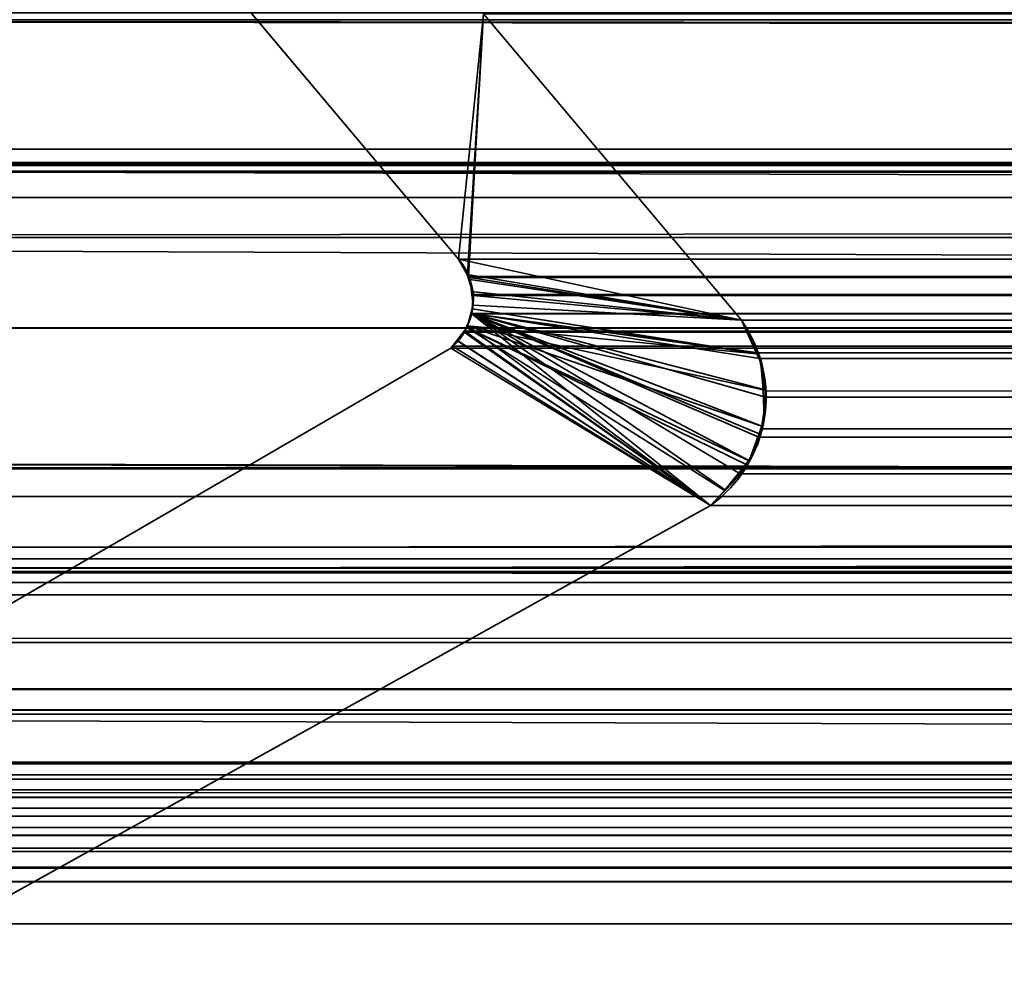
# Model space of a CAD drawing. Header units: millimetres. Extents: x -503 to 6703, y -110 to 193.
# Tile 72 of 256: x -300.04 to -296.74, y -2.14 to 1.03. Entities that reach past the tile are written whole.
import ezdxf

# ---------------------------------------------------------------- set-up
doc = ezdxf.new("R2010")
doc.units = ezdxf.units.MM
doc.layers.add('151', color=7, linetype='Continuous', true_color=0xffffff)

# ---------------------------------------------------------------- blocks, each defined once
blk = doc.blocks.new('UG_SURFACE_001')
at = {"layer": '151', "color": 252, "linetype": 'Continuous', "lineweight": 35}
for points in [[(502.5, -14, 2212.25), (502.5, 174.4, 2212.25), (-502.5, 174.4, 2212.25), (-502.5, -14, 2212.25)], [(-352.5, -14, 2062.2499), (-352.5, 174.4, 2062.2499), (352.5, 174.4, 2062.2499), (352.5, -14, 2062.2499)]]:
    blk.add_3dface(points, dxfattribs=at)
blk = doc.blocks.new('UG_SURFACE_041')
at = {"layer": '151', "color": 35, "linetype": 'Continuous', "lineweight": 35}
for points in [[(-309, 0, 2), (309, 0, 2), (309, -2), (-309, -2)], [(-309, 0, 1027), (-264, 0, 1031.9999), (-264, 0, 1015)], [(-309, 0, 2), (-309, 0, 1027), (-263.2388, 0, 1011.1731), (-261.0711, 0, 1007.929)], [(-309, 0, 1027), (-263.2388, 0, 1035.8268), (-264, 0, 1031.9999)], [(-309, 0, 1027), (-309, 0, 2017), (-263.5106, 0, 1107.0901), (-263.9452, 0, 1102.9547)], [(309, 0, 2), (-309, 0, 2), (-257.8268, 0, 1005.7611), (-254, 0, 1005)], [(-264, 0, 1015), (-263.2388, 0, 1011.1731), (-309, 0, 1027)], [(-263.9452, 0, 1102.9547), (-261.0711, 0, 1039.0711), (-263.2388, 0, 1035.8268), (-309, 0, 1027)], [(-261.0711, 0, 1007.929), (-257.8268, 0, 1005.7611), (-309, 0, 2)], [(-309, 0, 2017), (-254, 0, 1114), (-258.0674, 0, 1113.1355)], [(-258.0674, 0, 1113.1355), (-261.4315, 0, 1110.6913), (-309, 0, 2017)], [(-261.4315, 0, 1110.6913), (-263.5106, 0, 1107.0901), (-309, 0, 2017)], [(-249.9326, 0, 1113.1355), (-254, 0, 1114), (-309, 0, 2017), (309, 0, 2017)], [(309, -9, 2017), (309, 0, 2017), (-309, 0, 2017), (-309, -9, 2017)], [(309, -2), (309, -9), (-309, -9), (-309, -2)]]:
    blk.add_3dface(points, dxfattribs=at)
blk = doc.blocks.new('UG_SURFACE_068')
at = {"layer": '151', "color": 252, "linetype": 'Continuous', "lineweight": 35}
for points in [[(-314.5, -25.92, 2021.75), (314.5, -25.92, 2021.75), (314.5, 14.42, 2021.75), (-314.5, 14.42, 2021.75)], [(-313, -25.92, 2020.2501), (-313, 14.42, 2020.2501), (313, 14.42, 2020.2501), (313, -25.92, 2020.2501)]]:
    blk.add_3dface(points, dxfattribs=at)
blk = doc.blocks.new('UG_SURFACE_096')
at = {"layer": '151', "color": 7, "linetype": 'Continuous', "lineweight": 35}
for points in [[(-299.0372, 1.7131, -7.75), (-298.485, 1.0529, -7.75), (-298.5689, 0.2303, -7.75), (-299.5073, 1.345, -7.75)], [(-298.485, 1.0529, 2005.7349), (-299.0372, 1.7131, 2006.2871), (-299.5073, 1.345, 2006.7573), (-298.5689, 0.2303, 2005.8188)], [(-299.5073, 1.345, -7.75), (-298.5689, 0.2303, -7.75), (-298.5689, 0.2303, 2005.8188), (-299.5073, 1.345, 2006.7573)], [(-298.485, 1.0529, -7.75), (-297.6192, 0.025, -7.75), (-298.5689, 0.2303, -7.75)], [(-298.485, 1.0529, 2005.7349), (-298.5689, 0.2303, 2005.8188), (-298.5385, 0.1785, 2005.7886)], [(-298.5385, 0.1785, 2005.7886), (-298.5323, 0.1679, 2005.7824), (-297.6192, 0.025, 2004.8692), (-298.485, 1.0529, 2005.7349)], [(-298.485, 1.0529, 2005.7349), (-297.6192, 0.025, 2004.8692), (-297.6192, 0.025, -7.75), (-298.485, 1.0529, -7.75)], [(-298.5396, 0.1786, -7.75), (-298.5689, 0.2303, -7.75), (-297.6192, 0.025, -7.75)], [(-298.5689, 0.2303, -7.75), (-298.5396, 0.1786, -7.75), (-298.5385, 0.1785, 2005.7886)], [(-298.5385, 0.1785, 2005.7886), (-298.5689, 0.2303, 2005.8188), (-298.5689, 0.2303, -7.75)], [(-297.6192, 0.025, -7.75), (-298.53, 0.1617, -7.75), (-298.5396, 0.1786, -7.75)], [(-298.5396, 0.1786, -7.75), (-298.53, 0.1617, -7.75), (-298.5222, 0.1211, 2005.7721)], [(-298.5222, 0.1211, 2005.7721), (-298.5323, 0.1679, 2005.7824), (-298.5396, 0.1786, -7.75)], [(-298.5323, 0.1679, 2005.7824), (-298.5385, 0.1785, 2005.7886), (-298.5396, 0.1786, -7.75)], [(-298.5323, 0.1679, 2005.7824), (-298.5222, 0.1211, 2005.7721), (-298.5193, 0.1078, 2005.7693), (-297.6192, 0.025, 2004.8692)], [(-298.5252, 0.1212, -7.75), (-298.53, 0.1617, -7.75), (-297.6192, 0.025, -7.75)], [(-298.53, 0.1617, -7.75), (-298.5252, 0.1212, -7.75), (-298.5222, 0.1211, 2005.7721)], [(-297.6192, 0.025, -7.75), (-298.5196, 0.0754, -7.75), (-298.5252, 0.1212, -7.75)], [(-298.5193, 0.1078, 2005.7693), (-298.5252, 0.1212, -7.75), (-298.5196, 0.0754, -7.75)], [(-298.5193, 0.1078, 2005.7693), (-298.5222, 0.1211, 2005.7721), (-298.5252, 0.1212, -7.75)], [(-297.5644, -0.087, 2004.8144), (-297.6192, 0.025, 2004.8692), (-298.5193, 0.1078, 2005.7693), (-298.5228, 0.0633, 2005.7728)], [(-298.5196, 0.0754, -7.75), (-298.5228, 0.0633, 2005.7728), (-298.5193, 0.1078, 2005.7693)], [(-298.5229, 0.0636, -7.75), (-298.5196, 0.0754, -7.75), (-297.6192, 0.025, -7.75), (-297.5674, -0.0872, -7.75)], [(-298.5196, 0.0754, -7.75), (-298.5229, 0.0636, -7.75), (-298.5228, 0.0633, 2005.7728)], [(-298.524, 0.0471, 2005.774), (-298.5393, 0.0075, 2005.7893), (-297.7236, -0.597, 2004.9736), (-297.6733, -0.545, 2004.9233)], [(-298.5387, 0.0065, -7.75), (-298.5393, 0.0075, 2005.7893), (-298.524, 0.0471, 2005.774)], [(-297.5674, -0.0872, -7.75), (-298.5387, 0.0065, -7.75), (-298.5229, 0.0636, -7.75)], [(-298.524, 0.0471, 2005.774), (-298.5229, 0.0636, -7.75), (-298.5387, 0.0065, -7.75)], [(-298.524, 0.0471, 2005.774), (-298.5228, 0.0633, 2005.7728), (-298.5229, 0.0636, -7.75)], [(-298.5228, 0.0633, 2005.7728), (-298.524, 0.0471, 2005.774), (-297.5644, -0.087, 2004.8144)], [(-297.6733, -0.545, 2004.9233), (-297.6108, -0.4805, 2004.8609), (-297.5944, -0.445, 2004.8444), (-298.524, 0.0471, 2005.774)], [(-298.524, 0.0471, 2005.774), (-297.5543, -0.3584, 2004.8044), (-297.5504, -0.3303, 2004.8003)], [(-297.5504, -0.3303, 2004.8003), (-297.5366, -0.2303, 2004.7865), (-297.5398, -0.2088, 2004.7898), (-298.524, 0.0471, 2005.774)], [(-297.5944, -0.445, 2004.8444), (-297.5543, -0.3584, 2004.8044), (-298.524, 0.0471, 2005.774)], [(-297.5398, -0.2088, 2004.7898), (-297.5551, -0.106, 2004.8051), (-297.5644, -0.087, 2004.8144), (-298.524, 0.0471, 2005.774)], [(-298.574, -0.0428, -7.75), (-298.5405, 0.0001, -7.75), (-297.6764, -0.5457, -7.75), (-297.7236, -0.597, -7.75)], [(-298.5405, 0.0001, -7.75), (-298.574, -0.0428, -7.75), (-298.5724, -0.0425, 2005.8224)], [(-298.5405, 0.0001, -7.75), (-298.5724, -0.0425, 2005.8224), (-298.5469, -0.012, 2005.7969)], [(-298.5393, 0.0075, 2005.7893), (-298.5469, -0.012, 2005.7969), (-297.7236, -0.597, 2004.9736)], [(-298.5469, -0.012, 2005.7969), (-298.5393, 0.0075, 2005.7893), (-298.5387, 0.0065, -7.75)], [(-298.5469, -0.012, 2005.7969), (-298.5387, 0.0065, -7.75), (-298.5405, 0.0001, -7.75)], [(-298.5405, 0.0001, -7.75), (-298.5387, 0.0065, -7.75), (-297.5509, -0.3298, -7.75), (-297.5936, -0.4471, -7.75)], [(-298.5405, 0.0001, -7.75), (-297.5987, -0.4612, -7.75), (-297.6764, -0.5457, -7.75)], [(-297.5936, -0.4471, -7.75), (-297.5987, -0.4612, -7.75), (-298.5405, 0.0001, -7.75)], [(-298.5387, 0.0065, -7.75), (-297.5674, -0.0872, -7.75), (-297.5498, -0.1253, -7.75), (-297.5466, -0.2084, -7.75)], [(-297.5466, -0.2084, -7.75), (-297.5428, -0.3076, -7.75), (-297.5509, -0.3298, -7.75), (-298.5387, 0.0065, -7.75)], [(-297.6192, 0.025, -7.75), (-297.6192, 0.025, 2004.8692), (-297.5644, -0.087, 2004.8144)], [(-297.5644, -0.087, 2004.8144), (-297.5674, -0.0872, -7.75), (-297.6192, 0.025, -7.75)], [(-297.7236, -0.597, 2004.9736), (-298.5469, -0.012, 2005.7969), (-298.5724, -0.0425, 2005.8224)], [(-298.5724, -0.0425, 2005.8224), (-298.5944, -0.0688, 2005.8444), (-297.7236, -0.597, 2004.9736)], [(-298.5944, -0.0688, -7.75), (-298.5944, -0.0688, 2005.8444), (-298.5724, -0.0425, 2005.8224)], [(-298.5724, -0.0425, 2005.8224), (-298.574, -0.0428, -7.75), (-298.5944, -0.0688, -7.75)], [(-297.7236, -0.597, -7.75), (-298.5944, -0.0688, -7.75), (-298.574, -0.0428, -7.75)], [(-297.7236, -0.597, -7.75), (-305.1005, -4.6975, -7.75), (-300.7098, -1.2961, -7.75), (-298.5944, -0.0688, -7.75)], [(-298.5944, -0.0688, 2005.8444), (-300.7098, -1.2961, 2007.9598), (-305.1005, -4.6975, 2012.3506), (-297.7236, -0.597, 2004.9736)], [(-298.5944, -0.0688, -7.75), (-300.7098, -1.2961, -7.75), (-300.7098, -1.2961, 2007.9598), (-298.5944, -0.0688, 2005.8444)], [(-297.5674, -0.0872, -7.75), (-297.5644, -0.087, 2004.8144), (-297.5551, -0.106, 2004.8051)], [(-297.5551, -0.106, 2004.8051), (-297.5498, -0.1253, -7.75), (-297.5674, -0.0872, -7.75)], [(-297.5551, -0.106, 2004.8051), (-297.5466, -0.2084, -7.75), (-297.5498, -0.1253, -7.75)], [(-297.5551, -0.106, 2004.8051), (-297.5398, -0.2088, 2004.7898), (-297.5466, -0.2084, -7.75)], [(-297.5366, -0.2303, 2004.7865), (-297.5509, -0.3298, -7.75), (-297.5428, -0.3076, -7.75)], [(-297.5366, -0.2303, 2004.7865), (-297.5504, -0.3303, 2004.8003), (-297.5509, -0.3298, -7.75)], [(-297.5428, -0.3076, -7.75), (-297.5466, -0.2084, -7.75), (-297.5398, -0.2088, 2004.7898)], [(-297.5428, -0.3076, -7.75), (-297.5398, -0.2088, 2004.7898), (-297.5366, -0.2303, 2004.7865)], [(-297.5936, -0.4471, -7.75), (-297.5509, -0.3298, -7.75), (-297.5504, -0.3303, 2004.8003)], [(-297.5504, -0.3303, 2004.8003), (-297.5543, -0.3584, 2004.8044), (-297.5936, -0.4471, -7.75)], [(-297.5543, -0.3584, 2004.8044), (-297.5944, -0.445, 2004.8444), (-297.5936, -0.4471, -7.75)], [(-297.6764, -0.5457, -7.75), (-297.5987, -0.4612, -7.75), (-297.5944, -0.445, 2004.8444)], [(-297.5944, -0.445, 2004.8444), (-297.6108, -0.4805, 2004.8609), (-297.6764, -0.5457, -7.75)], [(-297.5987, -0.4612, -7.75), (-297.5936, -0.4471, -7.75), (-297.5944, -0.445, 2004.8444)], [(-297.6108, -0.4805, 2004.8609), (-297.6733, -0.545, 2004.9233), (-297.6764, -0.5457, -7.75)], [(-297.7236, -0.597, -7.75), (-297.6764, -0.5457, -7.75), (-297.6733, -0.545, 2004.9233)], [(-297.6733, -0.545, 2004.9233), (-297.7236, -0.597, 2004.9736), (-297.7236, -0.597, -7.75)], [(-297.7236, -0.597, 2004.9736), (-305.1005, -4.6975, 2012.3506), (-305.1005, -4.6975, -7.75), (-297.7236, -0.597, -7.75)]]:
    blk.add_3dface(points, dxfattribs=at)
blk = doc.blocks.new('UG_SURFACE_097')
at = {"layer": '151', "color": 7, "linetype": 'Continuous', "lineweight": 35}
for points in [[(312.1642, 0.7759, 2019.4142), (-312.175, 2.6459, 2019.4249), (-312.1673, 0.3027, 2019.4173)], [(312.1642, 0.7759, 2019.4142), (312.175, 2.6459, 2019.4249), (-312.175, 2.6459, 2019.4249)], [(-298.5689, 0.2303, 2005.8188), (-299.5073, 1.345, 2006.7573), (-299.0372, 1.7131, 2006.2871), (-298.485, 1.0529, 2005.7349)], [(-299.5073, 1.345, 2006.7573), (-298.5689, 0.2303, 2005.8188), (298.5689, 0.2303, 2005.8188), (299.5073, 1.345, 2006.7573)], [(308.5515, 1.1329, 2015.8014), (310.0084, 0.5991, 2017.2584), (-310.0084, 0.5991, 2017.2584), (-308.5515, 1.1329, 2015.8014)], [(-308.3325, 1.0564, 2015.5826), (308.3143, 1.0331, 2015.5642), (308.3673, 1.085, 2015.6174)], [(305.5748, -0.0012, 2012.8248), (-305.5748, -0.0012, 2012.8248), (-307.2832, 1.0622, 2014.5333), (307.2832, 1.0622, 2014.5333)], [(-308.3325, 1.0564, 2015.5826), (-308.3143, 1.0331, 2015.5642), (308.3143, 1.0331, 2015.5642)], [(-308.3143, 1.0331, 2015.5642), (-307.6033, 0.4375, 2014.8532), (307.6347, 0.3768, 2014.8847)], [(307.6347, 0.3768, 2014.8847), (307.882, 0.5378, 2015.132), (-308.3143, 1.0331, 2015.5642)], [(307.882, 0.5378, 2015.132), (308.3143, 1.0331, 2015.5642), (-308.3143, 1.0331, 2015.5642)], [(-298.5348, 0.1722, 2005.7847), (-298.5689, 0.2303, 2005.8188), (-298.485, 1.0529, 2005.7349)], [(-298.485, 1.0529, 2005.7349), (-297.6192, 0.025, 2004.8692), (-298.5323, 0.1679, 2005.7824), (-298.5348, 0.1722, 2005.7847)], [(298.485, 1.0529, 2005.7349), (297.6192, 0.025, 2004.8692), (-297.6192, 0.025, 2004.8692), (-298.485, 1.0529, 2005.7349)], [(-312.1673, 0.3027, 2019.4173), (312.1944, 0.3073, 2019.4445), (312.1642, 0.7759, 2019.4142)], [(-310.3616, 0.5215, 2017.6115), (310.0084, 0.5991, 2017.2584), (310.3616, 0.5215, 2017.6115)], [(-310.3616, 0.5215, 2017.6115), (-310.0084, 0.5991, 2017.2584), (310.0084, 0.5991, 2017.2584)], [(311.2493, -1.0249, 2018.4994), (-311.2823, -1.2143, 2018.5323), (-311.1925, 0.5499, 2018.4426)], [(311.1925, 0.5499, 2018.4426), (-311.1925, 0.5499, 2018.4426), (-311.1875, 0.5517, 2018.4374), (311.1875, 0.5517, 2018.4374)], [(-311.1925, 0.5499, 2018.4426), (311.1925, 0.5499, 2018.4426), (311.2493, -1.0249, 2018.4994)], [(311.1875, 0.5517, 2018.4374), (-311.1875, 0.5517, 2018.4374), (-311.1807, 0.5541, 2018.4307)], [(-311.1807, 0.5541, 2018.4307), (-311.1767, 0.5539, 2018.4267), (311.1767, 0.5539, 2018.4267), (311.1807, 0.5541, 2018.4307)], [(311.1807, 0.5541, 2018.4307), (311.1875, 0.5517, 2018.4374), (-311.1807, 0.5541, 2018.4307)], [(311.1767, 0.5539, 2018.4267), (-311.1767, 0.5539, 2018.4267), (-311.1524, 0.5522, 2018.4023), (311.1524, 0.5522, 2018.4023)], [(311.1524, 0.5522, 2018.4023), (-311.1524, 0.5522, 2018.4023), (-311.0951, 0.5484, 2018.3451), (311.0951, 0.5484, 2018.3451)], [(311.0318, 0.5441, 2018.2817), (-311.0951, 0.5484, 2018.3451), (-311.0318, 0.5441, 2018.2817)], [(311.0318, 0.5441, 2018.2817), (311.0951, 0.5484, 2018.3451), (-311.0951, 0.5484, 2018.3451)], [(-311.0318, 0.5441, 2018.2817), (-310.4793, 0.5255, 2017.7293), (310.4793, 0.5255, 2017.7293), (311.0318, 0.5441, 2018.2817)], [(310.3616, 0.5215, 2017.6115), (-310.4793, 0.5255, 2017.7293), (-310.3616, 0.5215, 2017.6115)], [(310.3616, 0.5215, 2017.6115), (310.4793, 0.5255, 2017.7293), (-310.4793, 0.5255, 2017.7293)], [(307.6347, 0.3768, 2014.8847), (-307.6033, 0.4375, 2014.8532), (-306.1868, -0.749, 2013.4368)], [(307.6347, 0.3768, 2014.8847), (-306.1868, -0.749, 2013.4368), (-305.8874, -0.8177, 2013.1373)], [(-305.8874, -0.8177, 2013.1373), (305.8585, -0.7801, 2013.1085), (307.6347, 0.3768, 2014.8847)], [(312.3484, -2.085, 2019.5985), (312.1944, 0.3073, 2019.4445), (-312.1673, 0.3027, 2019.4173)], [(312.3484, -2.085, 2019.5985), (-312.1673, 0.3027, 2019.4173), (-312.1649, -0.4257, 2019.4149)], [(298.5689, 0.2303, 2005.8188), (-298.5689, 0.2303, 2005.8188), (-298.5348, 0.1722, 2005.7847), (298.5348, 0.1722, 2005.7847)], [(298.5323, 0.1679, 2005.7824), (-298.5348, 0.1722, 2005.7847), (-298.5323, 0.1679, 2005.7824)], [(298.5323, 0.1679, 2005.7824), (298.5348, 0.1722, 2005.7847), (-298.5348, 0.1722, 2005.7847)], [(-297.6192, 0.025, 2004.8692), (-298.5193, 0.1078, 2005.7693), (-298.5201, 0.1112, 2005.77), (-298.5323, 0.1679, 2005.7824)], [(-298.5323, 0.1679, 2005.7824), (298.5201, 0.1112, 2005.77), (298.5323, 0.1679, 2005.7824)], [(-298.5323, 0.1679, 2005.7824), (-298.5201, 0.1112, 2005.77), (298.5201, 0.1112, 2005.77)], [(-298.524, 0.0471, 2005.774), (-298.5193, 0.1078, 2005.7693), (-297.6192, 0.025, 2004.8692), (-297.5621, -0.0846, 2004.812)], [(298.5243, 0.0464, 2005.7743), (-298.5193, 0.1078, 2005.7693), (-298.524, 0.0471, 2005.774)], [(298.524, 0.0471, 2005.774), (-298.5201, 0.1112, 2005.77), (-298.5193, 0.1078, 2005.7693)], [(298.524, 0.0471, 2005.774), (298.5193, 0.1078, 2005.7693), (-298.5201, 0.1112, 2005.77)], [(298.5193, 0.1078, 2005.7693), (298.5201, 0.1112, 2005.77), (-298.5201, 0.1112, 2005.77)], [(-298.5193, 0.1078, 2005.7693), (298.5243, 0.0464, 2005.7743), (298.524, 0.0471, 2005.774)], [(-297.7236, -0.597, 2004.9736), (-298.5469, -0.012, 2005.7969), (-298.5243, 0.0464, 2005.7743)], [(298.5469, -0.012, 2005.7969), (-298.5243, 0.0464, 2005.7743), (-298.5469, -0.012, 2005.7969)], [(-297.6231, -0.4898, 2004.873), (-297.7236, -0.597, 2004.9736), (-298.5243, 0.0464, 2005.7743), (-298.524, 0.0471, 2005.774)], [(-298.524, 0.0471, 2005.774), (-298.5243, 0.0464, 2005.7743), (298.5243, 0.0464, 2005.7743)], [(298.5469, -0.012, 2005.7969), (298.5243, 0.0464, 2005.7743), (-298.5243, 0.0464, 2005.7743)], [(-298.524, 0.0471, 2005.774), (-297.5609, -0.3669, 2004.8108), (-297.6033, -0.4686, 2004.8532), (-297.6231, -0.4898, 2004.873)], [(-298.524, 0.0471, 2005.774), (-297.5585, -0.103, 2004.8084), (-297.5371, -0.2125, 2004.787), (-297.5391, -0.2336, 2004.7891)], [(-297.5621, -0.0846, 2004.812), (-297.5585, -0.103, 2004.8084), (-298.524, 0.0471, 2005.774)], [(-297.5391, -0.2336, 2004.7891), (-297.5491, -0.3388, 2004.7991), (-297.5609, -0.3669, 2004.8108), (-298.524, 0.0471, 2005.774)], [(-297.5621, -0.0846, 2004.812), (-297.6192, 0.025, 2004.8692), (297.6192, 0.025, 2004.8692)], [(-297.5621, -0.0846, 2004.812), (297.6192, 0.025, 2004.8692), (297.5568, -0.1026, 2004.8068)], [(-304.8152, -0.474, 2012.0652), (-305.5748, -0.0012, 2012.8248), (305.5748, -0.0012, 2012.8248)], [(-304.8152, -0.474, 2012.0652), (305.5748, -0.0012, 2012.8248), (304.8152, -0.474, 2012.0652)], [(-298.5889, -0.0623, 2005.8389), (-298.5492, -0.0148, 2005.7993), (-297.7236, -0.597, 2004.9736)], [(298.5492, -0.0148, 2005.7993), (-298.5492, -0.0148, 2005.7993), (-298.5889, -0.0623, 2005.8389), (298.5889, -0.0623, 2005.8389)], [(-298.5492, -0.0148, 2005.7993), (-298.5469, -0.012, 2005.7969), (-297.7236, -0.597, 2004.9736)], [(-298.5469, -0.012, 2005.7969), (-298.5492, -0.0148, 2005.7993), (298.5492, -0.0148, 2005.7993)], [(-298.5469, -0.012, 2005.7969), (298.5492, -0.0148, 2005.7993), (298.5469, -0.012, 2005.7969)], [(-297.7236, -0.597, 2004.9736), (-298.5944, -0.0688, 2005.8444), (-298.5889, -0.0623, 2005.8389)], [(298.5889, -0.0623, 2005.8389), (-298.5889, -0.0623, 2005.8389), (-298.5944, -0.0688, 2005.8444), (298.5944, -0.0688, 2005.8444)], [(-297.7236, -0.597, 2004.9736), (-305.1005, -4.6975, 2012.3506), (-300.7098, -1.2961, 2007.9598), (-298.5944, -0.0688, 2005.8444)], [(-298.5944, -0.0688, 2005.8444), (-300.7098, -1.2961, 2007.9598), (300.7098, -1.2961, 2007.9598), (298.5944, -0.0688, 2005.8444)], [(297.5568, -0.1026, 2004.8068), (-297.5585, -0.103, 2004.8084), (-297.5621, -0.0846, 2004.812)], [(-297.5371, -0.2125, 2004.787), (-297.5585, -0.103, 2004.8084), (297.5568, -0.1026, 2004.8068)], [(297.5551, -0.106, 2004.8051), (-297.5391, -0.2336, 2004.7891), (-297.5371, -0.2125, 2004.787)], [(297.5551, -0.106, 2004.8051), (297.5366, -0.2303, 2004.7865), (-297.5391, -0.2336, 2004.7891)], [(-297.5371, -0.2125, 2004.787), (297.5568, -0.1026, 2004.8068), (297.5551, -0.106, 2004.8051)], [(297.5366, -0.2303, 2004.7865), (297.5371, -0.234, 2004.787), (-297.5391, -0.2336, 2004.7891)], [(-297.5491, -0.3388, 2004.7991), (-297.5391, -0.2336, 2004.7891), (297.5371, -0.234, 2004.787)], [(-297.5491, -0.3388, 2004.7991), (297.5371, -0.234, 2004.787), (297.5543, -0.3584, 2004.8044)], [(297.5543, -0.3584, 2004.8044), (-297.5609, -0.3669, 2004.8108), (-297.5491, -0.3388, 2004.7991)], [(297.5543, -0.3584, 2004.8044), (297.559, -0.3684, 2004.8089), (-297.5609, -0.3669, 2004.8108)], [(-297.6033, -0.4686, 2004.8532), (-297.5609, -0.3669, 2004.8108), (297.559, -0.3684, 2004.8089)], [(-297.6033, -0.4686, 2004.8532), (297.559, -0.3684, 2004.8089), (297.6108, -0.4805, 2004.8609)], [(-312.1649, -0.4257, 2019.4149), (-312.375, -2.1926, 2019.6249), (312.4011, -2.2235, 2019.6512)], [(-312.1649, -0.4257, 2019.4149), (312.4011, -2.2235, 2019.6512), (312.3484, -2.085, 2019.5985)], [(304.8152, -0.474, 2012.0652), (303.6855, -0.5663, 2010.9355), (-303.6855, -0.5663, 2010.9355), (-304.8152, -0.474, 2012.0652)], [(-297.7236, -0.597, 2004.9736), (-297.6231, -0.4898, 2004.873), (297.6219, -0.4919, 2004.8718)], [(297.6219, -0.4919, 2004.8718), (297.7236, -0.597, 2004.9736), (-297.7236, -0.597, 2004.9736)], [(297.6108, -0.4805, 2004.8609), (-297.6231, -0.4898, 2004.873), (-297.6033, -0.4686, 2004.8532)], [(297.6108, -0.4805, 2004.8609), (297.6219, -0.4919, 2004.8718), (-297.6231, -0.4898, 2004.873)], [(301.6124, -0.7357, 2008.8625), (-301.6124, -0.7357, 2008.8625), (-303.6855, -0.5663, 2010.9355), (303.6855, -0.5663, 2010.9355)], [(297.7236, -0.597, 2004.9736), (305.1005, -4.6975, 2012.3506), (-305.1005, -4.6975, 2012.3506), (-297.7236, -0.597, 2004.9736)], [(-301.3717, -0.7752, 2008.6217), (-301.6124, -0.7357, 2008.8625), (301.6124, -0.7357, 2008.8625)], [(301.6124, -0.7357, 2008.8625), (301.3734, -0.7859, 2008.6234), (-301.3717, -0.7752, 2008.6217)], [(305.2863, -1.1528, 2012.5363), (305.8585, -0.7801, 2013.1085), (-305.8874, -0.8177, 2013.1373)], [(-301.1837, -0.8061, 2008.4336), (-301.3717, -0.7752, 2008.6217), (301.3734, -0.7859, 2008.6234)], [(-301.1837, -0.8061, 2008.4336), (301.3734, -0.7859, 2008.6234), (301.1126, -0.8407, 2008.3625)], [(-305.8874, -0.8177, 2013.1373), (-303.8561, -1.2835, 2011.106), (303.8714, -1.2738, 2011.1215)], [(303.8714, -1.2738, 2011.1215), (305.2863, -1.1528, 2012.5363), (-305.8874, -0.8177, 2013.1373)], [(301.1126, -0.8407, 2008.3625), (-301.1174, -0.8549, 2008.3673), (-301.1837, -0.8061, 2008.4336)], [(301.1126, -0.8407, 2008.3625), (301.1123, -0.841, 2008.3623), (-301.1174, -0.8549, 2008.3673)], [(-301.1174, -0.8549, 2008.3673), (301.1123, -0.841, 2008.3623), (301.0556, -0.8808, 2008.3055)], [(301.0556, -0.8808, 2008.3055), (-301.0614, -0.8961, 2008.3113), (-301.1174, -0.8549, 2008.3673)], [(-300.8627, -1.0424, 2008.1127), (-301.0614, -0.8961, 2008.3113), (301.0556, -0.8808, 2008.3055)], [(-300.8627, -1.0424, 2008.1127), (301.0556, -0.8808, 2008.3055), (300.9447, -0.9589, 2008.1947)], [(300.9447, -0.9589, 2008.1947), (-300.8545, -1.056, 2008.1046), (-300.8627, -1.0424, 2008.1127)], [(300.9447, -0.9589, 2008.1947), (300.8613, -1.067, 2008.1112), (-300.8545, -1.056, 2008.1046)], [(311.2493, -1.0249, 2018.4994), (311.2903, -1.2084, 2018.5404), (-311.2823, -1.2143, 2018.5323)], [(-300.8545, -1.056, 2008.1046), (300.8613, -1.067, 2008.1112), (300.7455, -1.217, 2007.9954)], [(300.7455, -1.217, 2007.9954), (-300.7098, -1.2961, 2007.9598), (-300.8545, -1.056, 2008.1046)], [(-311.2858, -1.283, 2018.5359), (311.2903, -1.2084, 2018.5404), (311.755, -3.2885, 2019.0051)], [(-311.2858, -1.283, 2018.5359), (-311.2823, -1.2143, 2018.5323), (311.2903, -1.2084, 2018.5404)], [(300.7455, -1.217, 2007.9954), (300.7098, -1.2961, 2007.9598), (-300.7098, -1.2961, 2007.9598)], [(311.755, -3.2885, 2019.0051), (-311.8236, -3.4661, 2019.0735), (-311.2858, -1.283, 2018.5359)], [(303.8714, -1.2738, 2011.1215), (-303.8561, -1.2835, 2011.106), (-302.6424, -1.5618, 2009.8925)], [(303.8714, -1.2738, 2011.1215), (-302.6424, -1.5618, 2009.8925), (-301.7144, -1.4582, 2008.9643)], [(-301.7144, -1.4582, 2008.9643), (301.7144, -1.4582, 2008.9643), (303.8714, -1.2738, 2011.1215)], [(-301.7144, -1.4582, 2008.9643), (-301.7074, -1.4629, 2008.9574), (301.7071, -1.4622, 2008.9571)], [(301.7071, -1.4622, 2008.9571), (301.7144, -1.4582, 2008.9643), (-301.7144, -1.4582, 2008.9643)], [(301.6625, -1.4864, 2008.9126), (301.7071, -1.4622, 2008.9571), (-301.7074, -1.4629, 2008.9574)], [(301.6625, -1.4864, 2008.9126), (-301.7074, -1.4629, 2008.9574), (-301.6528, -1.4997, 2008.9028)], [(-301.6528, -1.4997, 2008.9028), (301.6525, -1.4975, 2008.9025), (301.6625, -1.4864, 2008.9126)], [(301.6525, -1.4975, 2008.9025), (-301.6528, -1.4997, 2008.9028), (-301.631, -1.5143, 2008.8811)], [(-301.631, -1.5143, 2008.8811), (301.6059, -1.549, 2008.8561), (301.6525, -1.4975, 2008.9025)], [(-301.631, -1.5143, 2008.8811), (-301.6072, -1.5504, 2008.8573), (301.6059, -1.549, 2008.8561)], [(301.6019, -1.5535, 2008.852), (301.6059, -1.549, 2008.8561), (-301.6072, -1.5504, 2008.8573)], [(301.6019, -1.5535, 2008.852), (-301.6072, -1.5504, 2008.8573), (-301.5907, -1.5754, 2008.8406)], [(-301.5907, -1.5754, 2008.8406), (301.5792, -1.6116, 2008.8291), (301.6019, -1.5535, 2008.852)], [(-301.5907, -1.5754, 2008.8406), (-301.5804, -1.612, 2008.8303), (301.5792, -1.6116, 2008.8291)], [(301.5763, -1.6191, 2008.8263), (301.5792, -1.6116, 2008.8291), (-301.5804, -1.612, 2008.8303)], [(301.5763, -1.6191, 2008.8263), (-301.5804, -1.612, 2008.8303), (-301.5729, -1.639, 2008.8229)], [(-301.5729, -1.639, 2008.8229), (-301.5736, -1.6767, 2008.8236), (301.5722, -1.6769, 2008.8222)], [(-301.5729, -1.639, 2008.8229), (301.5722, -1.6769, 2008.8222), (301.5763, -1.6191, 2008.8263)], [(301.5718, -1.6826, 2008.8217), (-301.5736, -1.6767, 2008.8236), (-301.5742, -1.7028, 2008.8241)], [(-301.5742, -1.7028, 2008.8241), (301.5859, -1.7456, 2008.8358), (301.5718, -1.6826, 2008.8217)], [(301.5718, -1.6826, 2008.8217), (301.5722, -1.6769, 2008.8222), (-301.5736, -1.6767, 2008.8236)], [(-301.5742, -1.7028, 2008.8241), (-301.5859, -1.7456, 2008.8358), (301.5859, -1.7456, 2008.8358)], [(-301.5859, -1.7456, 2008.8358), (-301.5928, -1.7573, 2008.8427), (301.5925, -1.7578, 2008.8425)], [(301.5925, -1.7578, 2008.8425), (301.5859, -1.7456, 2008.8358), (-301.5859, -1.7456, 2008.8358)], [(301.6139, -1.7971, 2008.8639), (-301.5928, -1.7573, 2008.8427), (-301.624, -1.8099, 2008.8739)], [(301.6139, -1.7971, 2008.8639), (301.5925, -1.7578, 2008.8425), (-301.5928, -1.7573, 2008.8427)], [(-301.6276, -1.8129, 2008.8775), (-301.6818, -1.8582, 2008.9319), (301.6825, -1.8586, 2008.9326)], [(-301.624, -1.8099, 2008.8739), (-301.6276, -1.8129, 2008.8775), (301.6287, -1.8104, 2008.8787)], [(301.6825, -1.8586, 2008.9326), (301.6287, -1.8104, 2008.8787), (-301.6276, -1.8129, 2008.8775)], [(-301.624, -1.8099, 2008.8739), (301.6287, -1.8104, 2008.8787), (301.6139, -1.7971, 2008.8639)], [(305.4683, -4.0486, 2012.7182), (301.6825, -1.8586, 2008.9326), (-301.6825, -1.8586, 2008.9326), (-305.4683, -4.0486, 2012.7182)], [(-301.6818, -1.8582, 2008.9319), (-301.6825, -1.8586, 2008.9326), (301.6825, -1.8586, 2008.9326)]]:
    blk.add_3dface(points, dxfattribs=at)

msp = doc.modelspace()

# ---------------------------------------------------------------- linework, layer by layer
at = {"layer": '151', "color": 252, "linetype": 'Continuous', "lineweight": -3, "true_color": 0x939598}
for p, q in [((-298.5689, 0.2303, 2005.8189), (-299.5073, 1.345, 2006.7573)), ((-298.5689, 0.2303, 2005.8189), (-299.5073, 1.345, 2006.7573)), ((-299.5073, 1.345, -7.75), (-298.5689, 0.2303, -7.75)), ((-298.485, 1.0529, 2005.735), (-297.6192, 0.025, 2004.8692)), ((-298.485, 1.0529, -7.75), (-297.6192, 0.025, -7.75)), ((-298.485, 1.0529, 2005.735), (-297.6192, 0.025, 2004.8692)), ((310.0084, 0.5991, 2017.2584), (-310.0084, 0.5991, 2017.2584)), ((311.1926, 0.5499, 2018.4426), (-311.1926, 0.5499, 2018.4426)), ((-298.5689, 0.2303, 2005.8189), (298.5689, 0.2303, 2005.8189)), ((-298.5689, 0.2303, -7.75), (-298.5689, 0.2303, 2005.8189)), ((-309, 0, 2), (309, 0, 2)), ((297.6192, 0.025, 2004.8692), (-297.6192, 0.025, 2004.8692)), ((-297.6192, 0.025, 2004.8692), (-297.6192, 0.025, -7.75)), ((309, 0, 2017), (-309, 0, 2017)), ((-298.5944, -0.0688, -7.75), (-300.7098, -1.2961, -7.75)), ((-300.7098, -1.2961, 2007.9598), (-298.5944, -0.0688, 2005.8444)), ((-300.7098, -1.2961, 2007.9598), (-298.5944, -0.0688, 2005.8444)), ((-298.5944, -0.0688, 2005.8444), (298.5944, -0.0688, 2005.8444)), ((-298.5944, -0.0688, -7.75), (-298.5944, -0.0688, 2005.8444)), ((-305.1005, -4.6975, 2012.3505), (-297.7236, -0.597, 2004.9736)), ((-297.7236, -0.597, 2004.9736), (-305.1005, -4.6975, 2012.3505)), ((-297.7236, -0.597, -7.75), (-305.1005, -4.6975, -7.75)), ((297.7236, -0.597, 2004.9736), (-297.7236, -0.597, 2004.9736)), ((-297.7236, -0.597, 2004.9736), (-297.7236, -0.597, -7.75)), ((-301.6124, -0.7357, 2008.8624), (301.6124, -0.7357, 2008.8624)), ((-300.7098, -1.2961, 2007.9598), (300.7098, -1.2961, 2007.9598)), ((301.7144, -1.4582, 2008.9644), (-301.7144, -1.4582, 2008.9644)), ((301.5859, -1.7456, 2008.8359), (-301.5859, -1.7456, 2008.8359)), ((301.6825, -1.8586, 2008.9325), (-301.6825, -1.8586, 2008.9325)), ((-309, -2), (309, -2))]:
    msp.add_line(p, q, dxfattribs=at)
for points in [[(-298.5944, -0.0688, -7.75), (-298.5048, 0.0066, -7.75), (-298.4931, 0.1407, -7.75), (-298.5689, 0.2303, -7.75)], [(-298.5689, 0.2303, 2005.8189), (-298.4931, 0.1407, 2005.7431), (-298.5048, 0.0066, 2005.7548), (-298.5944, -0.0688, 2005.8444)], [(-298.5689, 0.2303, 2005.8189), (-298.4931, 0.1407, 2005.7431), (-298.5048, 0.0066, 2005.7548), (-298.5944, -0.0688, 2005.8444)], [(-297.7236, -0.597, -7.75), (-297.5232, -0.454, -7.75), (-297.4765, -0.1757, -7.75), (-297.6192, 0.025, -7.75)], [(-297.6192, 0.025, 2004.8692), (-297.4765, -0.1757, 2004.7265), (-297.5232, -0.454, 2004.7732), (-297.7236, -0.597, 2004.9736)], [(-297.7236, -0.597, 2004.9736), (-297.5232, -0.454, 2004.7732), (-297.4765, -0.1757, 2004.7265), (-297.6192, 0.025, 2004.8692)]]:
    msp.add_open_spline(points, degree=3, dxfattribs=at)

# ---------------------------------------------------------------- block references
for name in ['UG_SURFACE_001', 'UG_SURFACE_068', 'UG_SURFACE_096', 'UG_SURFACE_097', 'UG_SURFACE_041']:
    msp.add_blockref(name, (0, 0), dxfattribs=at)

doc.saveas('drawing.dxf')
